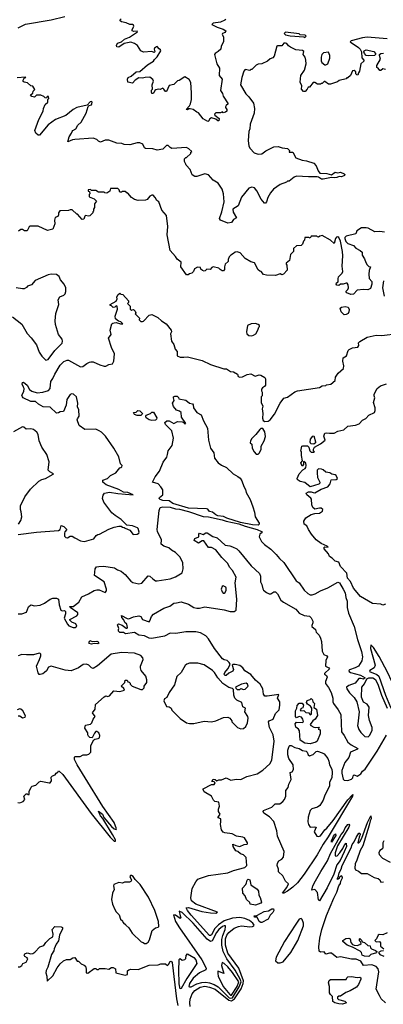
# Model space of a CAD drawing. Extents: x 2239805 to 2396427, y 665731 to 772158.
# Tile 122 of 256: x 2290723 to 2294691, y 723829 to 734586. Entities that reach past the tile are written whole.
import ezdxf

# ---------------------------------------------------------------- set-up
doc = ezdxf.new("R2010")
doc.units = 0

msp = doc.modelspace()

# ---------------------------------------------------------------- linework, layer by layer
at = {"layer": '0CON05XD'}
for points in [[(2290705, 734498), (2290785, 734538), (2291067, 734585), (2291215, 734621)], [(2292972, 734588), (2292961, 734579), (2292915, 734560), (2292833, 734547), (2292820, 734535), (2292880, 734505), (2292945, 734483), (2292973, 734463), (2292965, 734447), (2292938, 734435), (2292934, 734426), (2292949, 734395), (2292949, 734345), (2292923, 734297), (2292919, 734265), (2292891, 734239), (2292855, 734218), (2292848, 734205), (2292875, 734105), (2292905, 734055), (2292900, 733975), (2292934, 733935), (2292914, 733814), (2292935, 733778), (2292942, 733752), (2292998, 733665), (2292975, 733648), (2292970, 733635), (2292968, 733625), (2292982, 733605), (2292982, 733588), (2292970, 733575), (2292945, 733570), (2292935, 733580), (2292915, 733570), (2292863, 733567), (2292850, 733555), (2292852, 733542), (2292900, 733505), (2292898, 733482), (2292885, 733480), (2292865, 733500), (2292815, 733512), (2292797, 733503), (2292785, 733478), (2292776, 733474), (2292725, 733504), (2292675, 733570), (2292655, 733577), (2292616, 733606), (2292585, 733613), (2292568, 733612), (2292555, 733602), (2292540, 733605), (2292576, 733644), (2292586, 733665), (2292599, 733715), (2292597, 733785), (2292590, 733900), (2292572, 733932), (2292525, 733960), (2292465, 733920), (2292445, 733918), (2292405, 733878), (2292355, 733868), (2292325, 733802), (2292315, 733800), (2292298, 733828), (2292284, 733836), (2292255, 733822), (2292235, 733828), (2292209, 733821), (2292198, 733812), (2292188, 733785), (2292175, 733780), (2292165, 733780), (2292160, 733795), (2292162, 733815), (2292172, 733828), (2292170, 733875), (2292182, 733915), (2292175, 733932), (2292145, 733958), (2292094, 733956), (2292065, 733948), (2292025, 733952), (2291984, 733926), (2291955, 733892), (2291902, 733902), (2291899, 733935), (2291908, 733955), (2291941, 733969), (2291995, 734017), (2292035, 734019), (2292118, 734092), (2292185, 734132), (2292195, 734152), (2292225, 734180), (2292262, 734245), (2292260, 734255), (2292246, 734266), (2292225, 734292), (2292215, 734291), (2292193, 734275), (2292190, 734265), (2292198, 734235), (2292192, 734228), (2292165, 734237), (2292075, 734230), (2292047, 734247), (2292008, 734305), (2291975, 734326), (2291935, 734340), (2291863, 734327), (2291805, 734284), (2291785, 734288), (2291779, 734305), (2291792, 734328), (2291835, 734344), (2291868, 734372), (2291922, 734395), (2292010, 734455), (2292005, 734460), (2291967, 734457), (2291952, 734465), (2291950, 734475), (2291969, 734515), (2291965, 734527), (2291953, 734533), (2291925, 734533), (2291885, 734552), (2291835, 734564), (2291818, 734575), (2291818, 734585), (2291830, 734595)], [(2294734, 734376), (2294515, 734396), (2294465, 734389), (2294340, 734355), (2294330, 734345), (2294340, 734335), (2294422, 734282), (2294440, 734265), (2294452, 734235), (2294458, 734168), (2294480, 734145), (2294478, 734132), (2294448, 734105), (2294432, 734025), (2294420, 734005), (2294415, 733980), (2294402, 733982), (2294390, 733995), (2294390, 734015), (2294375, 734030), (2294355, 734028), (2294333, 733977), (2294305, 733950), (2294295, 733950), (2294285, 733940), (2294208, 733922), (2294192, 733908), (2294115, 733880), (2294095, 733880), (2294055, 733910), (2294045, 733910), (2294025, 733890), (2294015, 733890), (2294005, 733880), (2293975, 733880), (2293945, 733900), (2293925, 733900), (2293885, 733850), (2293872, 733848), (2293862, 733828), (2293837, 733803), (2293822, 733802), (2293798, 733828), (2293802, 733862), (2293783, 733905), (2293792, 733975), (2293833, 734035), (2293848, 734105), (2293847, 734145), (2293837, 734175), (2293818, 734205), (2293825, 734240), (2293809, 734249), (2293735, 734258), (2293680, 734285), (2293655, 734302), (2293638, 734325), (2293625, 734330), (2293605, 734328), (2293585, 734300), (2293535, 734300), (2293530, 734295), (2293502, 734188), (2293485, 734170), (2293455, 734160), (2293427, 734133), (2293365, 734102), (2293325, 734100), (2293305, 734090), (2293258, 734042), (2293245, 734040), (2293235, 734030), (2293185, 734040), (2293170, 734025), (2293148, 733955), (2293134, 733874), (2293190, 733775), (2293224, 733744), (2293273, 733675), (2293286, 733615), (2293281, 733565), (2293237, 733445), (2293233, 733395), (2293223, 733365), (2293217, 733265), (2293224, 733204), (2293237, 733177), (2293281, 733131), (2293325, 733118), (2293365, 733122), (2293410, 733155), (2293495, 733197), (2293545, 733202), (2293587, 733187), (2293645, 733180), (2293667, 733157), (2293665, 733140), (2293705, 733140), (2293735, 733078), (2293805, 733050), (2293855, 733044), (2293935, 733019), (2293960, 732990), (2293981, 732935), (2294000, 732910), (2294075, 732904), (2294125, 732892), (2294165, 732919), (2294195, 732913), (2294225, 732919), (2294263, 732903), (2294270, 732895), (2294268, 732885), (2294235, 732870), (2294209, 732871), (2294185, 732861), (2294155, 732859), (2294125, 732863), (2294035, 732842), (2294018, 732845), (2293986, 732866), (2293970, 732870), (2293875, 732868), (2293744, 732876), (2293720, 732865), (2293665, 732820), (2293645, 732820), (2293635, 732810), (2293565, 732787), (2293494, 732736), (2293460, 732695), (2293433, 732645), (2293417, 732595), (2293405, 732582), (2293395, 732582), (2293358, 732625), (2293312, 732715), (2293285, 732748), (2293255, 732758), (2293224, 732746), (2293145, 732648), (2293106, 732554), (2293050, 732515), (2293053, 732483), (2293088, 732422), (2293058, 732402), (2293035, 732372), (2292993, 732363), (2292914, 732394), (2292903, 732415), (2292928, 732485), (2292953, 732595), (2292947, 732685), (2292932, 732735), (2292889, 732799), (2292834, 732834), (2292782, 732892), (2292745, 732902), (2292655, 732872), (2292635, 732872), (2292605, 732890), (2292585, 732950), (2292540, 732995), (2292538, 733008), (2292520, 733035), (2292520, 733065), (2292535, 733080), (2292545, 733080), (2292590, 733125), (2292592, 733138), (2292600, 733145), (2292570, 733175), (2292545, 733188), (2292385, 733180), (2292365, 733190), (2292345, 733210), (2292325, 733210), (2292285, 733170), (2292225, 733162), (2292175, 733176), (2292095, 733178), (2292084, 733185), (2292066, 733226), (2292035, 733241), (2292005, 733242), (2291925, 733220), (2291864, 733224), (2291838, 733232), (2291785, 733237), (2291695, 733268), (2291655, 733268), (2291605, 733248), (2291585, 733258), (2291565, 733278), (2291525, 733293), (2291325, 733278), (2291298, 733272), (2291250, 733250), (2291264, 733306), (2291289, 733345), (2291294, 733366), (2291303, 733377), (2291335, 733394), (2291358, 733435), (2291395, 733466), (2291450, 733565), (2291472, 733638), (2291481, 733649), (2291505, 733657), (2291511, 733665), (2291513, 733685), (2291505, 733693), (2291491, 733689), (2291458, 733652), (2291345, 733627), (2291305, 733603), (2291225, 733540), (2291114, 733496), (2291035, 733438), (2290940, 733325), (2290923, 733323), (2290900, 733345), (2290888, 733375), (2290932, 733495), (2290978, 733585), (2290982, 733615), (2291002, 733658), (2291030, 733685), (2291030, 733715), (2291040, 733725), (2291038, 733748), (2291022, 733748), (2291015, 733730), (2291002, 733732), (2290988, 733748), (2290953, 733763), (2290908, 733762), (2290885, 733740), (2290855, 733748), (2290842, 733765), (2290866, 733784), (2290870, 733805), (2290890, 733825), (2290865, 733860), (2290845, 733862), (2290810, 733895), (2290773, 733903), (2290762, 733912), (2290760, 733925), (2290772, 733948), (2290790, 733955), (2290785, 733958), (2290695, 733952)], [(2293835, 734392), (2293850, 734405), (2293837, 734417), (2293785, 734420), (2293772, 734432), (2293625, 734448), (2293610, 734435), (2293625, 734422), (2293675, 734408), (2293825, 734400), (2293835, 734392)], [(2294535, 734190), (2294506, 734196), (2294486, 734216), (2294480, 734235), (2294483, 734245), (2294505, 734256), (2294587, 734237), (2294607, 734215), (2294606, 734204), (2294595, 734193), (2294535, 734190)], [(2294052, 734092), (2294065, 734093), (2294086, 734104), (2294108, 734165), (2294108, 734195), (2294095, 734230), (2294040, 734225), (2294022, 734205), (2294012, 734175), (2294012, 734135), (2294019, 734119), (2294052, 734092)], [(2294715, 734040), (2294685, 734048), (2294665, 734030), (2294655, 734030), (2294636, 734056), (2294622, 734065), (2294622, 734085), (2294662, 734155), (2294650, 734195), (2294651, 734205), (2294665, 734217), (2294695, 734219)], [(2294705, 732263), (2294655, 732271), (2294598, 732268), (2294525, 732307), (2294505, 732312), (2294455, 732312), (2294402, 732278), (2294390, 732245), (2294285, 732220), (2294273, 732207), (2294272, 732195), (2294284, 732164), (2294305, 732140), (2294365, 732118), (2294391, 732091), (2294440, 732065), (2294460, 732045), (2294460, 732015), (2294488, 731975), (2294502, 731932), (2294517, 731907), (2294535, 731890), (2294550, 731885), (2294537, 731845), (2294534, 731805), (2294538, 731758), (2294568, 731725), (2294568, 731695), (2294552, 731648), (2294523, 731633), (2294475, 731638), (2294405, 731630), (2294365, 731588), (2294337, 731583), (2294295, 731603), (2294283, 731615), (2294305, 731638), (2294311, 731655), (2294308, 731688), (2294296, 731706), (2294285, 731709), (2294255, 731698), (2294224, 731696), (2294205, 731681), (2294185, 731686), (2294178, 731698), (2294179, 731711), (2294199, 731721), (2294197, 731755), (2294203, 731777), (2294242, 731815), (2294250, 731835), (2294242, 731892), (2294249, 732005), (2294246, 732055), (2294224, 732165), (2294205, 732205), (2294195, 732212), (2294181, 732209), (2294169, 732195), (2294155, 732140), (2294115, 732178), (2294025, 732228), (2293998, 732222), (2293985, 732210), (2293972, 732212), (2293965, 732220), (2293905, 732220), (2293895, 732200), (2293878, 732208), (2293835, 732208), (2293832, 732178), (2293820, 732165), (2293810, 732135), (2293795, 732120), (2293745, 732116), (2293710, 732085), (2293710, 732055), (2293680, 732020), (2293666, 731954), (2293630, 731925), (2293630, 731915), (2293640, 731905), (2293642, 731848), (2293602, 731805), (2293585, 731798), (2293565, 731810), (2293515, 731793), (2293416, 731794), (2293385, 731803), (2293360, 731835), (2293345, 731838), (2293325, 731852), (2293285, 731930), (2293245, 731940), (2293185, 731977), (2293128, 732038), (2293095, 732050), (2293075, 732046), (2293055, 732031), (2293027, 732015), (2293010, 731995), (2292997, 731965), (2292998, 731945), (2292966, 731914), (2292957, 731885), (2292960, 731855), (2292947, 731843), (2292933, 731843), (2292910, 731855), (2292895, 731872), (2292835, 731886), (2292820, 731880), (2292802, 731858), (2292765, 731860), (2292748, 731842), (2292735, 731839), (2292718, 731845), (2292701, 731861), (2292695, 731878), (2292665, 731883), (2292630, 731865), (2292620, 731835), (2292600, 731815), (2292575, 731810), (2292562, 731798), (2292545, 731798), (2292482, 731885), (2292486, 731936), (2292440, 731970), (2292425, 731998), (2292366, 732065), (2292334, 732235), (2292339, 732325), (2292327, 732445), (2292274, 732504), (2292242, 732595), (2292221, 732611), (2292202, 732645), (2292178, 732668), (2292165, 732670), (2292145, 732658), (2292115, 732622), (2292097, 732613), (2292015, 732612), (2291975, 732622), (2291943, 732643), (2291905, 732690), (2291895, 732690), (2291875, 732710), (2291845, 732710), (2291835, 732700), (2291815, 732700), (2291808, 732728), (2291795, 732740), (2291715, 732740), (2291708, 732712), (2291675, 732690), (2291653, 732693), (2291645, 732700), (2291585, 732700), (2291555, 732720), (2291505, 732720), (2291495, 732730), (2291472, 732728), (2291472, 732712), (2291485, 732710), (2291490, 732685), (2291480, 732675), (2291482, 732652), (2291537, 732627), (2291560, 732605), (2291540, 732575), (2291540, 732535), (2291530, 732515), (2291530, 732495), (2291520, 732485), (2291520, 732475), (2291487, 732443), (2291475, 732438), (2291443, 732447), (2291435, 732440), (2291423, 732407), (2291405, 732402), (2291355, 732460), (2291345, 732460), (2291297, 732507), (2291275, 732510), (2291255, 732500), (2291163, 732497), (2291148, 732475), (2291146, 732454), (2291138, 732435), (2291110, 732425), (2291102, 732395), (2291108, 732355), (2291084, 732296), (2291025, 732284), (2290925, 732330), (2290839, 732331), (2290826, 732324), (2290805, 732280), (2290775, 732280), (2290755, 732293), (2290735, 732293), (2290710, 732275)], [(2290645, 731339), (2290745, 731258), (2290806, 731156), (2290850, 731110), (2290907, 731035), (2290936, 730955), (2290965, 730910), (2291008, 730868), (2291035, 730872), (2291105, 730973), (2291185, 731052), (2291192, 731075), (2291187, 731095), (2291147, 731145), (2291114, 731255), (2291111, 731295), (2291117, 731375), (2291150, 731475), (2291144, 731526), (2291161, 731559), (2291205, 731578), (2291218, 731592), (2291228, 731615), (2291228, 731655), (2291208, 731695), (2291170, 731745), (2291155, 731780), (2291125, 731802), (2291065, 731807), (2291035, 731800), (2290892, 731735), (2290851, 731689), (2290810, 731675), (2290799, 731661), (2290773, 731647), (2290755, 731644), (2290685, 731656)], [(2294703, 731565), (2294688, 731655), (2294698, 731732)], [(2290705, 728960), (2290905, 728987), (2291145, 729004), (2291166, 729015), (2291175, 729060), (2291205, 729048), (2291238, 729015), (2291215, 728992), (2291211, 728975), (2291213, 728945), (2291225, 728929), (2291246, 728924), (2291275, 728942), (2291295, 728942), (2291326, 728926), (2291385, 728891), (2291425, 728886), (2291455, 728892), (2291534, 728916), (2291558, 728952), (2291575, 728963), (2291595, 728964), (2291695, 729020), (2291755, 729042), (2291805, 729052), (2291832, 729052), (2291845, 729042), (2291865, 729040), (2291875, 729030), (2291925, 729010), (2291963, 728963), (2292006, 728964), (2292022, 728975), (2292026, 728986), (2292017, 729027), (2292010, 729035), (2291955, 729058), (2291892, 729062), (2291830, 729125), (2291765, 729168), (2291730, 729200), (2291640, 729315), (2291628, 729355), (2291635, 729390), (2291647, 729413), (2291705, 729424), (2291795, 729408), (2291960, 729395), (2291905, 729421), (2291855, 729426), (2291805, 729453), (2291666, 729505), (2291630, 729535), (2291630, 729555), (2291680, 729575), (2291715, 729608), (2291773, 729637), (2291815, 729690), (2291828, 729692), (2291838, 729702), (2291840, 729715), (2291823, 729733), (2291805, 729810), (2291752, 729905), (2291658, 730035), (2291615, 730078), (2291592, 730095), (2291555, 730111), (2291435, 730109), (2291374, 730154), (2291352, 730215), (2291353, 730227), (2291372, 730255), (2291369, 730325), (2291353, 730355), (2291359, 730395), (2291342, 730465), (2291310, 730495), (2291292, 730498), (2291275, 730490), (2291237, 730435), (2291230, 730375), (2291203, 730307), (2291165, 730302), (2291145, 730290), (2291125, 730288), (2291055, 730352), (2290978, 730358), (2290927, 730385), (2290894, 730414), (2290845, 730416), (2290762, 730455), (2290752, 730465), (2290748, 730485), (2290770, 730525), (2290771, 730555), (2290765, 730572), (2290749, 730605), (2290755, 730622), (2290766, 730626), (2290805, 730594), (2290831, 730545), (2290855, 730526), (2290915, 730509), (2290975, 730516), (2291036, 730534), (2291054, 730556), (2291063, 730635), (2291086, 730665), (2291108, 730715), (2291165, 730813), (2291205, 730850), (2291242, 730868), (2291255, 730868), (2291385, 730792), (2291414, 730796), (2291455, 730829), (2291484, 730846), (2291501, 730849), (2291525, 730849), (2291597, 730817), (2291645, 730802), (2291665, 730802), (2291695, 730818), (2291735, 730826), (2291752, 730855), (2291757, 730937), (2291726, 731005), (2291694, 731105), (2291722, 731145), (2291712, 731195), (2291728, 731262), (2291738, 731272), (2291755, 731274), (2291776, 731276), (2291825, 731264), (2291850, 731265), (2291828, 731285), (2291802, 731292), (2291768, 731318), (2291764, 731346), (2291792, 731425), (2291788, 731458), (2291775, 731460), (2291760, 731445), (2291745, 731442), (2291725, 731460), (2291712, 731462), (2291710, 731475), (2291775, 731510), (2291788, 731535), (2291782, 731555), (2291795, 731580), (2291815, 731600), (2291828, 731588), (2291850, 731585), (2291910, 731515), (2291910, 731495), (2291900, 731485), (2291928, 731458), (2291930, 731425), (2291945, 731410), (2291952, 731418), (2291965, 731420), (2291985, 731400), (2291990, 731385), (2291982, 731372), (2292030, 731325), (2292028, 731308), (2292045, 731290), (2292065, 731288), (2292075, 731292), (2292135, 731357), (2292164, 731366), (2292232, 731332), (2292272, 731295), (2292321, 731265), (2292377, 731195), (2292380, 731175), (2292370, 731155), (2292380, 731075), (2292406, 731036), (2292420, 730985), (2292440, 730960), (2292440, 730915), (2292475, 730900), (2292515, 730898), (2292555, 730904), (2292715, 730861)], [(2294265, 731363), (2294231, 731395), (2294222, 731435), (2294235, 731447), (2294275, 731454), (2294307, 731445), (2294319, 731419), (2294317, 731395), (2294308, 731375), (2294285, 731364), (2294265, 731363)], [(2293255, 731133), (2293275, 731138), (2293300, 731155), (2293322, 731195), (2293332, 731228), (2293340, 731235), (2293340, 731245), (2293327, 731257), (2293295, 731268), (2293248, 731262), (2293210, 731245), (2293198, 731175), (2293203, 731153), (2293224, 731134), (2293255, 731133)], [(2292715, 730861), (2292805, 730820), (2292952, 730772), (2292980, 730770), (2293024, 730744), (2293055, 730740), (2293100, 730715), (2293107, 730687), (2293125, 730680), (2293155, 730684), (2293205, 730710), (2293245, 730716), (2293292, 730692), (2293335, 730706), (2293355, 730702), (2293397, 730677), (2293407, 730663), (2293407, 730595), (2293395, 730578), (2293372, 730565), (2293361, 730549), (2293361, 730531), (2293370, 730515), (2293370, 730475), (2293360, 730465), (2293358, 730425), (2293358, 730405), (2293377, 730365), (2293370, 730335), (2293377, 730285), (2293372, 730232), (2293379, 730209), (2293397, 730197), (2293435, 730200), (2293456, 730214), (2293505, 730278), (2293565, 730398), (2293605, 730450), (2293645, 730462), (2293725, 730520), (2293755, 730530), (2293994, 730566), (2294023, 730587), (2294065, 730590), (2294073, 730597), (2294117, 730603), (2294166, 730644), (2294168, 730682), (2294198, 730725), (2294258, 730775), (2294262, 730805), (2294248, 730855), (2294255, 730890), (2294288, 730912), (2294308, 730972), (2294318, 730982), (2294355, 731001), (2294415, 731008), (2294426, 731025), (2294422, 731055), (2294435, 731072), (2294515, 731117), (2294615, 731139), (2294675, 731136), (2294855, 731159)], [(2294715, 728200), (2294685, 728190), (2294665, 728202), (2294575, 728208), (2294444, 728284), (2294366, 728375), (2294335, 728450), (2294302, 728485), (2294295, 728540), (2294223, 728613), (2294205, 728658), (2294165, 728672), (2294132, 728705), (2294105, 728720), (2294095, 728750), (2294046, 728805), (2294043, 728817), (2294053, 728827), (2294090, 728825), (2294080, 728835), (2294014, 728864), (2293958, 728905), (2293906, 728965), (2293874, 729015), (2293858, 729055), (2293826, 729076), (2293824, 729106), (2293846, 729144), (2293905, 729180), (2293945, 729192), (2293996, 729194), (2294028, 729215), (2294030, 729235), (2294015, 729248), (2293995, 729250), (2293945, 729238), (2293922, 729255), (2293910, 729285), (2293907, 729347), (2293900, 729360), (2293858, 729395), (2293850, 729415), (2293875, 729428), (2293905, 729428), (2293925, 729420), (2293945, 729418), (2294015, 729458), (2294085, 729482), (2294112, 729515), (2294121, 729559), (2294176, 729564), (2294192, 729575), (2294177, 729605), (2294165, 729613), (2294131, 729621), (2294107, 729637), (2294063, 729643), (2294035, 729670), (2294017, 729677), (2293985, 729680), (2293970, 729665), (2293968, 729635), (2293972, 729585), (2293998, 729535), (2293997, 729523), (2293987, 729513), (2293894, 729484), (2293835, 729530), (2293785, 729540), (2293764, 729554), (2293752, 729565), (2293752, 729575), (2293773, 729625), (2293815, 729670), (2293838, 729682), (2293847, 729693), (2293850, 729715), (2293845, 729740), (2293825, 729760), (2293820, 729755), (2293820, 729725), (2293805, 729710), (2293790, 729745), (2293810, 729765), (2293798, 729825), (2293800, 729865), (2293792, 729872), (2293802, 729925), (2293815, 729932), (2293865, 729930), (2293880, 729915), (2293890, 729875), (2293905, 729862), (2293935, 729860), (2293940, 729865), (2293930, 729875), (2293930, 729895), (2293940, 729915), (2294005, 729952), (2294057, 729993), (2294044, 730035), (2294055, 730068), (2294075, 730073), (2294105, 730068), (2294155, 730070), (2294195, 730089), (2294260, 730105), (2294304, 730146), (2294388, 730158), (2294428, 730172), (2294465, 730210), (2294502, 730228), (2294534, 730266), (2294597, 730295), (2294604, 730315), (2294604, 730344), (2294584, 730405), (2294600, 730455), (2294592, 730475), (2294593, 730495), (2294624, 730556), (2294660, 730585), (2294725, 730606)], [(2293325, 729064), (2293265, 729066), (2293132, 729092), (2292985, 729139), (2292948, 729158), (2292885, 729167), (2292864, 729175), (2292827, 729207), (2292795, 729213), (2292775, 729237), (2292762, 729242), (2292565, 729250), (2292395, 729302), (2292355, 729331), (2292285, 729335), (2292257, 729345), (2292247, 729355), (2292249, 729365), (2292287, 729395), (2292285, 729448), (2292265, 729483), (2292235, 729516), (2292172, 729535), (2292200, 729590), (2292248, 729652), (2292288, 729752), (2292328, 729805), (2292338, 729835), (2292344, 729876), (2292386, 729934), (2292400, 730015), (2292382, 730095), (2292314, 730164), (2292308, 730185), (2292328, 730202), (2292355, 730204), (2292404, 730174), (2292445, 730197), (2292495, 730194), (2292509, 730189), (2292525, 730170), (2292537, 730175), (2292490, 730245), (2292484, 730294), (2292468, 730308), (2292435, 730320), (2292400, 730360), (2292392, 730398), (2292408, 730425), (2292400, 730455), (2292403, 730465), (2292415, 730473), (2292442, 730472), (2292458, 730458), (2292460, 730445), (2292535, 730430), (2292578, 730398), (2292609, 730389), (2292617, 730377), (2292620, 730345), (2292658, 730295), (2292705, 730268), (2292729, 730205), (2292772, 730125), (2292784, 729994), (2292806, 729905), (2292842, 729855), (2292848, 729795), (2292888, 729745), (2292925, 729720), (2292980, 729695), (2293054, 729624), (2293105, 729597), (2293128, 729578), (2293148, 729548), (2293168, 729485), (2293188, 729455), (2293195, 729420), (2293237, 729345), (2293267, 729265), (2293287, 729205), (2293292, 729155), (2293337, 729087), (2293337, 729073), (2293325, 729064)], [(2292045, 730262), (2292005, 730262), (2291975, 730272), (2291964, 730296), (2291995, 730300), (2292014, 730316), (2292035, 730313), (2292062, 730285), (2292060, 730275), (2292045, 730262)], [(2292165, 730208), (2292135, 730216), (2292103, 730235), (2292098, 730255), (2292104, 730266), (2292150, 730285), (2292165, 730298), (2292185, 730300), (2292219, 730235), (2292215, 730220), (2292205, 730212), (2292165, 730208)], [(2290710, 729075), (2290736, 729115), (2290748, 729155), (2290741, 729211), (2290732, 729235), (2290732, 729275), (2290778, 729375), (2290842, 729458), (2290932, 729545), (2290965, 729562), (2291005, 729572), (2291090, 729620), (2291092, 729625), (2291053, 729645), (2291034, 729665), (2291046, 729754), (2291019, 729835), (2290966, 729916), (2290936, 729985), (2290926, 730056), (2290910, 730080), (2290875, 730109), (2290845, 730116), (2290795, 730112), (2290770, 730135), (2290755, 730138), (2290656, 730084)], [(2293325, 729840), (2293340, 729855), (2293358, 729895), (2293360, 729925), (2293393, 729985), (2293406, 730034), (2293398, 730085), (2293375, 730120), (2293355, 730120), (2293345, 730110), (2293302, 730055), (2293255, 730010), (2293243, 729985), (2293240, 729965), (2293255, 729950), (2293262, 729905), (2293282, 729865), (2293305, 729840), (2293325, 729840)], [(2293935, 729950), (2293902, 729952), (2293892, 729972), (2293898, 730005), (2293924, 730036), (2293935, 730040), (2293950, 729975), (2293950, 729965), (2293935, 729950)], [(2292176, 728476), (2292205, 728457), (2292225, 728456), (2292365, 728478), (2292425, 728499), (2292498, 728542), (2292509, 728585), (2292504, 728654), (2292475, 728713), (2292424, 728764), (2292379, 728789), (2292350, 728815), (2292295, 728833), (2292267, 728855), (2292271, 728905), (2292226, 728995), (2292222, 729015), (2292246, 729225), (2292257, 729255), (2292287, 729263), (2292365, 729260), (2292425, 729242), (2292468, 729238), (2292565, 729214), (2292725, 729160), (2292785, 729156), (2292932, 729122), (2292975, 729108), (2293115, 729080), (2293185, 729053), (2293316, 729016), (2293362, 728995), (2293370, 728985), (2293344, 728966), (2293337, 728935), (2293363, 728885), (2293394, 728854), (2293465, 728803), (2293523, 728745), (2293559, 728699), (2293607, 728657), (2293740, 728455), (2293772, 728432), (2293828, 728355), (2293866, 728316), (2293895, 728303), (2293915, 728303), (2293946, 728314), (2294005, 728346), (2294085, 728379), (2294195, 728441), (2294215, 728433), (2294255, 728365), (2294277, 728325), (2294282, 728275), (2294296, 728235), (2294296, 728165), (2294312, 728102), (2294372, 727955), (2294409, 727815), (2294453, 727683), (2294464, 727625), (2294458, 727582), (2294419, 727525), (2294385, 727505), (2294324, 727485), (2294314, 727475), (2294318, 727465), (2294334, 727455), (2294443, 727425), (2294492, 727395), (2294475, 727383), (2294445, 727390), (2294425, 727388), (2294385, 727337), (2294315, 727313), (2294290, 727295), (2294293, 727275), (2294322, 727232), (2294375, 727180), (2294402, 727135), (2294427, 727025), (2294414, 726895), (2294411, 726875), (2294425, 726832), (2294445, 726798), (2294490, 726755), (2294525, 726753), (2294542, 726765), (2294569, 726821), (2294570, 726855), (2294541, 726931), (2294530, 726985), (2294537, 727075), (2294515, 727108), (2294475, 727130), (2294452, 727185), (2294457, 727295), (2294488, 727332), (2294510, 727385), (2294533, 727397), (2294578, 727395), (2294605, 727378), (2294635, 727315), (2294670, 727205), (2294733, 727063)], [(2292434, 728216), (2292485, 728226), (2292565, 728201), (2292625, 728164), (2292655, 728158), (2292685, 728157), (2292745, 728171), (2292955, 728140), (2293020, 728120), (2293065, 728120), (2293086, 728135), (2293094, 728255), (2293074, 728435), (2293084, 728495), (2293045, 728570), (2293014, 728605), (2292994, 728645), (2292929, 728709), (2292865, 728793), (2292815, 728820), (2292785, 728820), (2292732, 728892), (2292715, 728892), (2292675, 728868), (2292628, 728895), (2292635, 728919), (2292680, 728935), (2292678, 728965), (2292685, 728977), (2292725, 728962), (2292755, 728979), (2292769, 728979), (2292831, 728941), (2292877, 728927), (2292965, 728844), (2293015, 728838), (2293045, 728827), (2293094, 728804), (2293114, 728784), (2293248, 728618), (2293340, 728535), (2293350, 728505), (2293350, 728445), (2293366, 728415), (2293375, 728370), (2293384, 728354), (2293415, 728328), (2293445, 728313), (2293463, 728313), (2293495, 728334), (2293515, 728334), (2293536, 728315), (2293574, 728245), (2293602, 728222), (2293735, 728145), (2293774, 728104), (2293828, 728078), (2293885, 728068), (2293903, 728053), (2293922, 728015), (2293922, 727995), (2293911, 727969), (2293912, 727955), (2293950, 727925), (2293958, 727895), (2293991, 727861), (2294005, 727830), (2294017, 727793), (2294026, 727686), (2294041, 727651), (2294076, 727636), (2294082, 727625), (2294064, 727586), (2294062, 727525), (2294098, 727505), (2294103, 727495), (2294050, 727445), (2294050, 727435), (2294072, 727422), (2294078, 727405), (2294059, 727355), (2294060, 727335), (2294095, 727290), (2294123, 727235), (2294142, 727175), (2294141, 727135), (2294148, 727115), (2294198, 727048), (2294227, 726995), (2294236, 726806), (2294265, 726767), (2294305, 726694), (2294340, 726665), (2294414, 726625), (2294410, 726615), (2294334, 726585), (2294316, 726525), (2294270, 726470), (2294240, 726385), (2294238, 726355), (2294255, 726290), (2294265, 726278), (2294305, 726273), (2294345, 726290), (2294360, 726305), (2294363, 726325), (2294372, 726335), (2294405, 726322), (2294425, 726331), (2294445, 726347), (2294465, 726375), (2294495, 726398), (2294625, 726596), (2294725, 726768)], [(2290706, 728096), (2290745, 728094), (2290797, 728115), (2290818, 728172), (2290845, 728193), (2290885, 728184), (2290945, 728190), (2290995, 728211), (2291055, 728256), (2291085, 728266), (2291125, 728267), (2291148, 728255), (2291154, 728195), (2291172, 728135), (2291185, 728128), (2291212, 728132), (2291222, 728122), (2291222, 728095), (2291209, 728049), (2291245, 727981), (2291261, 727965), (2291305, 727946), (2291328, 727945), (2291345, 727960), (2291336, 727985), (2291293, 728003), (2291272, 728025), (2291272, 728035), (2291347, 728075), (2291358, 728088), (2291357, 728105), (2291274, 728164), (2291272, 728175), (2291305, 728177), (2291367, 728223), (2291400, 728280), (2291475, 728314), (2291535, 728351), (2291565, 728359), (2291592, 728358), (2291655, 728327), (2291671, 728345), (2291671, 728365), (2291644, 728445), (2291538, 728515), (2291548, 728585), (2291563, 728607), (2291586, 728614), (2291643, 728617), (2291757, 728597), (2291790, 728575), (2291831, 728561), (2291855, 728538), (2291876, 728526), (2291935, 728452), (2291958, 728438), (2292025, 728422), (2292055, 728430), (2292125, 728512), (2292145, 728508), (2292176, 728476)], [(2292955, 728322), (2292965, 728330), (2292975, 728352), (2292978, 728375), (2292973, 728385), (2292945, 728400), (2292932, 728395), (2292922, 728365), (2292932, 728335), (2292945, 728322), (2292955, 728322)], [(2292584, 723804), (2292580, 723845), (2292585, 723885), (2292605, 723942), (2292635, 723979), (2292692, 724015), (2292745, 724026), (2292795, 724018), (2292855, 723995), (2293004, 723874), (2293035, 723869), (2293069, 723891), (2293142, 723998), (2293163, 724055), (2293165, 724085), (2293115, 724225), (2292995, 724387), (2292970, 724475), (2292971, 724545), (2292984, 724585), (2293004, 724615), (2293065, 724662), (2293110, 724680), (2293144, 724686), (2293233, 724677), (2293265, 724679), (2293278, 724685), (2293281, 724695), (2293269, 724715), (2293231, 724745), (2293181, 724765), (2293125, 724778), (2293045, 724772), (2292955, 724740), (2292892, 724698), (2292853, 724657), (2292815, 724589), (2292805, 724581), (2292795, 724582), (2292594, 724805), (2292555, 724855), (2292541, 724885), (2292565, 724888), (2292711, 724845), (2292805, 724828), (2292865, 724825), (2292882, 724835), (2292644, 724924), (2292599, 724959), (2292592, 724992), (2292606, 725095), (2292645, 725169), (2292668, 725195), (2292695, 725209), (2292785, 725236), (2292995, 725267), (2293055, 725290), (2293182, 725325), (2293201, 725345), (2293194, 725434), (2293165, 725462), (2293132, 725472), (2293105, 725500), (2293082, 725505), (2293052, 725555), (2293050, 725580), (2293083, 725563), (2293125, 725552), (2293174, 725576), (2293205, 725580), (2293210, 725585), (2293208, 725595), (2293175, 725648), (2293160, 725655), (2293088, 725668), (2293042, 725692), (2292963, 725703), (2292945, 725710), (2292924, 725734), (2292913, 725795), (2292920, 725825), (2292918, 725855), (2292890, 725865), (2292890, 725875), (2292910, 725905), (2292893, 725937), (2292893, 725963), (2292902, 725995), (2292895, 726038), (2292854, 726044), (2292839, 726059), (2292817, 726105), (2292735, 726150), (2292724, 726175), (2292727, 726185), (2292815, 726230), (2292845, 726230), (2292858, 726248), (2292845, 726260), (2292820, 726265), (2292835, 726288), (2292857, 726287), (2292875, 726270), (2292895, 726280), (2292927, 726283), (2292975, 726303), (2293029, 726279), (2293085, 726289), (2293135, 726284), (2293201, 726319), (2293315, 726347), (2293375, 726387), (2293453, 726457), (2293476, 726495), (2293502, 726705), (2293489, 726775), (2293451, 726855), (2293440, 726915), (2293445, 726926), (2293490, 726945), (2293514, 727005), (2293554, 727045), (2293561, 727099), (2293563, 727135), (2293536, 727175), (2293550, 727215), (2293425, 727194), (2293397, 727197), (2293385, 727218), (2293378, 727275), (2293346, 727326), (2293295, 727370), (2293245, 727431), (2293181, 727471), (2293157, 727505), (2293125, 727532), (2293075, 727543), (2293048, 727542), (2293041, 727535), (2293056, 727486), (2293051, 727469), (2293004, 727446), (2292975, 727423), (2292961, 727421), (2292956, 727435), (2292963, 727455), (2292996, 727495), (2293018, 727535), (2293020, 727545), (2293009, 727565), (2292988, 727585), (2292953, 727593), (2292938, 727605), (2292848, 727718), (2292785, 727822), (2292756, 727856), (2292695, 727888), (2292645, 727897), (2292575, 727899), (2292535, 727900), (2292429, 727881), (2292365, 727885), (2292305, 727850), (2292166, 727824), (2292135, 727828), (2292085, 727856), (2292025, 727862), (2291975, 727891), (2291877, 727877), (2291855, 727890), (2291815, 727893), (2291802, 727905), (2291800, 727925), (2291806, 727936), (2291790, 727975), (2291803, 727987), (2291841, 727971), (2291885, 727937), (2291895, 727938), (2291900, 727945), (2291894, 727984), (2291872, 728002), (2291861, 728031), (2291838, 728055), (2291833, 728077), (2291895, 728043), (2291915, 728041), (2291965, 728062), (2292025, 728074), (2292047, 728065), (2292065, 728033), (2292135, 728007), (2292145, 728018), (2292162, 728065), (2292185, 728091), (2292295, 728158), (2292362, 728178), (2292405, 728210), (2292434, 728216)], [(2291505, 727764), (2291481, 727771), (2291480, 727785), (2291488, 727802), (2291515, 727793), (2291566, 727796), (2291579, 727789), (2291586, 727776), (2291575, 727767), (2291535, 727772), (2291505, 727764)], [(2294805, 727039), (2294815, 727041), (2294828, 727052), (2294845, 727082), (2294860, 727145), (2294856, 727186), (2294833, 727255), (2294737, 727457), (2294645, 727629), (2294585, 727729), (2294555, 727758), (2294551, 727715), (2294603, 727535), (2294593, 727507), (2294544, 727475), (2294542, 727465), (2294622, 727432), (2294643, 727413), (2294716, 727205), (2294771, 727075), (2294788, 727048), (2294805, 727039)], [(2290703, 726033), (2290725, 726030), (2290760, 726045), (2290778, 726065), (2290770, 726105), (2290793, 726127), (2290805, 726130), (2290815, 726120), (2290827, 726123), (2290828, 726155), (2290847, 726203), (2290858, 726212), (2290898, 726225), (2290935, 726258), (2290955, 726267), (2291045, 726248), (2291055, 726250), (2291069, 726271), (2291068, 726312), (2291083, 726327), (2291110, 726335), (2291122, 726355), (2291140, 726365), (2291145, 726380), (2291155, 726378), (2291195, 726340), (2291503, 725913), (2291709, 725655), (2291755, 725612), (2291768, 725612), (2291768, 725625), (2291736, 725685), (2291631, 725861), (2291605, 725890), (2291582, 725938), (2291626, 725906), (2291641, 725871), (2291725, 725773), (2291755, 725748), (2291775, 725740), (2291778, 725745), (2291756, 725815), (2291630, 725990), (2291438, 726302), (2291349, 726445), (2291322, 726505), (2291320, 726525), (2291325, 726538), (2291382, 726538), (2291415, 726553), (2291455, 726553), (2291478, 726562), (2291500, 726585), (2291500, 726655), (2291533, 726717), (2291543, 726727), (2291578, 726732), (2291595, 726740), (2291597, 726765), (2291586, 726796), (2291565, 726810), (2291555, 726808), (2291539, 726791), (2291515, 726740), (2291490, 726745), (2291475, 726760), (2291468, 726775), (2291468, 726795), (2291433, 726845), (2291442, 726878), (2291495, 726889), (2291512, 726905), (2291526, 726944), (2291547, 726973), (2291518, 727015), (2291548, 727052), (2291552, 727105), (2291645, 727190), (2291665, 727198), (2291685, 727192), (2291705, 727200), (2291750, 727255), (2291815, 727248), (2291868, 727262), (2291859, 727279), (2291832, 727305), (2291870, 727345), (2291875, 727370), (2291895, 727370), (2291902, 727352), (2291918, 727348), (2291928, 727338), (2291930, 727325), (2291950, 727305), (2292045, 727268), (2292065, 727270), (2292080, 727285), (2292080, 727305), (2292112, 727345), (2292112, 727375), (2292098, 727415), (2292050, 727475), (2292042, 727505), (2292042, 727525), (2292070, 727595), (2292068, 727615), (2292045, 727640), (2291976, 727666), (2291835, 727674), (2291722, 727655), (2291574, 727526), (2291525, 727499), (2291505, 727507), (2291476, 727536), (2291454, 727546), (2291415, 727540), (2291364, 727506), (2291285, 727474), (2291220, 727480), (2291065, 727523), (2291038, 727512), (2291015, 727473), (2290995, 727453), (2290975, 727440), (2290945, 727432), (2290934, 727434), (2290925, 727450), (2290907, 727525), (2290941, 727595), (2290954, 727635), (2290953, 727655), (2290945, 727663), (2290934, 727664), (2290873, 727647), (2290797, 727647), (2290745, 727651), (2290705, 727636)], [(2293135, 726840), (2293165, 726842), (2293190, 726865), (2293208, 726905), (2293217, 726955), (2293212, 726975), (2293182, 727025), (2293188, 727065), (2293160, 727080), (2293148, 727125), (2293093, 727153), (2293070, 727175), (2293060, 727205), (2293058, 727268), (2293045, 727280), (2293005, 727290), (2292939, 727335), (2292886, 727395), (2292849, 727455), (2292826, 727476), (2292735, 727537), (2292666, 727556), (2292575, 727556), (2292548, 727545), (2292530, 727530), (2292486, 727454), (2292439, 727411), (2292411, 727319), (2292354, 727236), (2292328, 727182), (2292302, 727165), (2292297, 727145), (2292325, 727082), (2292355, 727078), (2292376, 727066), (2292384, 727044), (2292475, 726952), (2292545, 726903), (2292575, 726897), (2292625, 726897), (2292735, 726921), (2292775, 726919), (2292815, 726917), (2292863, 726927), (2292948, 726962), (2292995, 726968), (2293016, 726956), (2293040, 726925), (2293040, 726915), (2293100, 726855), (2293135, 726840)], [(2293165, 727270), (2293185, 727272), (2293217, 727305), (2293208, 727328), (2293195, 727338), (2293145, 727328), (2293080, 727295), (2293082, 727282), (2293095, 727270), (2293125, 727270), (2293135, 727280), (2293165, 727270)], [(2293895, 726674), (2293835, 726683), (2293783, 726715), (2293777, 726817), (2293766, 726836), (2293736, 726856), (2293728, 726895), (2293745, 726912), (2293805, 726909), (2293820, 726915), (2293813, 726945), (2293798, 726965), (2293775, 726973), (2293745, 726958), (2293734, 726974), (2293732, 727035), (2293747, 727065), (2293751, 727095), (2293775, 727120), (2293805, 727120), (2293819, 727099), (2293813, 727067), (2293795, 727060), (2293783, 727047), (2293790, 727035), (2293825, 727040), (2293845, 727018), (2293880, 727015), (2293895, 726990), (2293907, 727003), (2293910, 727065), (2293896, 727086), (2293865, 727108), (2293852, 727125), (2293862, 727148), (2293895, 727160), (2293905, 727170), (2293917, 727157), (2293923, 727133), (2293940, 727115), (2293932, 727072), (2293962, 727055), (2293974, 726985), (2293949, 726945), (2293922, 726928), (2293892, 726885), (2293900, 726875), (2293935, 726857), (2293955, 726852), (2293985, 726858), (2293990, 726845), (2293980, 726835), (2293995, 726830), (2294001, 726821), (2294004, 726785), (2293970, 726705), (2293956, 726694), (2293895, 726674)], [(2290705, 726980), (2290725, 726980), (2290755, 726958), (2290783, 726967), (2290785, 726980), (2290756, 727035), (2290735, 727052), (2290725, 727058), (2290695, 727048)], [(2293605, 725044), (2293590, 725045), (2293638, 725105), (2293657, 725145), (2293624, 725175), (2293595, 725232), (2293548, 725275), (2293548, 725305), (2293532, 725345), (2293538, 725372), (2293552, 725398), (2293585, 725414), (2293604, 725436), (2293608, 725498), (2293538, 725665), (2293531, 725725), (2293495, 725827), (2293449, 725879), (2293387, 725917), (2293380, 725935), (2293385, 725948), (2293475, 725982), (2293510, 726020), (2293561, 726019), (2293596, 726045), (2293612, 726065), (2293626, 726105), (2293627, 726165), (2293652, 726198), (2293661, 726235), (2293686, 726285), (2293675, 726360), (2293695, 726370), (2293710, 726395), (2293707, 726445), (2293659, 726515), (2293650, 726555), (2293650, 726605), (2293665, 726650), (2293673, 726657), (2293685, 726657), (2293725, 726634), (2293775, 726623), (2293811, 726601), (2293850, 726595), (2293862, 726585), (2293873, 726553), (2293885, 726544), (2293925, 726559), (2293958, 726592), (2293975, 726594), (2294025, 726578), (2294046, 726566), (2294085, 726513), (2294098, 726485), (2294104, 726445), (2294128, 726398), (2294134, 726364), (2294131, 726305), (2294106, 726255), (2294104, 726215), (2294048, 726105), (2294035, 726060), (2293998, 726002), (2293975, 725983), (2293910, 725965), (2293894, 725946), (2293873, 725875), (2293867, 725823), (2293876, 725795), (2293895, 725766), (2293945, 725770), (2293958, 725765), (2293937, 725715), (2293967, 725667), (2293985, 725661), (2294005, 725669), (2294053, 725735), (2294075, 725752), (2294145, 725836), (2294305, 726062), (2294355, 726118), (2294360, 726120), (2294357, 726105), (2294091, 725659), (2294035, 725579), (2293969, 725461), (2293829, 725251), (2293754, 725156), (2293705, 725110), (2293645, 725064), (2293605, 725044)], [(2294717, 723845), (2294669, 723889), (2294651, 723925), (2294613, 723995), (2294642, 724185), (2294635, 724216), (2294615, 724243), (2294565, 724262), (2294474, 724254), (2294445, 724302), (2294395, 724323), (2294343, 724323), (2294225, 724349), (2294185, 724339), (2294125, 724387), (2294105, 724389), (2294065, 724377), (2294045, 724404), (2294005, 724399), (2293991, 724411), (2293988, 724458), (2293997, 724553), (2294019, 724645), (2294072, 724798), (2294150, 724990), (2294185, 725054), (2294207, 725123), (2294225, 725150), (2294229, 725175), (2294245, 725210), (2294245, 725220), (2294235, 725232), (2294212, 725218), (2294210, 725205), (2294192, 725192), (2294190, 725205), (2294202, 725228), (2294209, 725265), (2294233, 725305), (2294242, 725345), (2294340, 725540), (2294350, 725575), (2294373, 725605), (2294395, 725652), (2294425, 725698), (2294435, 725700), (2294440, 725685), (2294427, 725655), (2294412, 725592), (2294425, 725592), (2294436, 725605), (2294458, 725645), (2294518, 725815), (2294555, 725888), (2294560, 725855), (2294548, 725835), (2294538, 725785), (2294468, 725562), (2294439, 725511), (2294404, 725405), (2294384, 725365), (2294380, 725315), (2294388, 725298), (2294420, 725285), (2294455, 725258), (2294515, 725258), (2294593, 725213), (2294635, 725202), (2294655, 725190), (2294665, 725162), (2294695, 725168)], [(2293995, 724960), (2293985, 724970), (2293975, 725050), (2293945, 725082), (2293910, 725075), (2293924, 725125), (2293951, 725179), (2294008, 725282), (2294083, 725395), (2294114, 725476), (2294230, 725685), (2294256, 725714), (2294274, 725756), (2294305, 725792), (2294315, 725798), (2294323, 725785), (2294316, 725765), (2294191, 725559), (2294166, 725485), (2294166, 725455), (2294175, 725448), (2294187, 725453), (2294217, 725483), (2294250, 725530), (2294265, 725566), (2294285, 725588), (2294288, 725552), (2294264, 725495), (2294220, 725400), (2294185, 725353), (2294150, 725250), (2294079, 725101), (2293995, 724960)], [(2294125, 725600), (2294125, 725620), (2294142, 725648), (2294152, 725678), (2294170, 725690), (2294172, 725675), (2294125, 725600)], [(2294698, 725615), (2294688, 725595), (2294688, 725545), (2294682, 725528), (2294655, 725510), (2294642, 725485), (2294648, 725465), (2294682, 725425), (2294765, 725382)], [(2292105, 724492), (2292125, 724508), (2292140, 724535), (2292168, 724635), (2292204, 724666), (2292235, 724673), (2292240, 724680), (2292237, 724735), (2292198, 724855), (2292130, 725000), (2292039, 725139), (2291982, 725192), (2291961, 725225), (2291945, 725236), (2291932, 725235), (2291924, 725225), (2291942, 725185), (2291935, 725172), (2291920, 725165), (2291868, 725162), (2291845, 725152), (2291805, 725160), (2291751, 725139), (2291748, 725125), (2291754, 725085), (2291736, 725044), (2291724, 724974), (2291736, 724925), (2291761, 724865), (2291775, 724838), (2291807, 724807), (2291825, 724760), (2291845, 724740), (2291850, 724725), (2291865, 724710), (2291875, 724710), (2291880, 724695), (2291916, 724666), (2291950, 724605), (2292048, 724512), (2292070, 724505), (2292085, 724492), (2292105, 724492)], [(2293295, 724914), (2293240, 724925), (2293235, 724940), (2293198, 724975), (2293184, 725014), (2293158, 725045), (2293153, 725097), (2293191, 725139), (2293200, 725155), (2293204, 725185), (2293215, 725196), (2293235, 725190), (2293246, 725136), (2293315, 725088), (2293329, 725065), (2293332, 725022), (2293349, 724995), (2293361, 724945), (2293355, 724933), (2293295, 724914)], [(2293025, 723896), (2293045, 723901), (2293120, 724020), (2293139, 724075), (2293129, 724105), (2293075, 724202), (2292984, 724325), (2292943, 724405), (2292931, 724475), (2292931, 724539), (2292939, 724581), (2292966, 724646), (2292971, 724675), (2292968, 724685), (2292955, 724687), (2292935, 724678), (2292895, 724645), (2292872, 724615), (2292825, 724522), (2292805, 724515), (2292770, 724540), (2292615, 724715), (2292495, 724833), (2292462, 724848), (2292476, 724796), (2292480, 724775), (2292475, 724768), (2292425, 724802), (2292403, 724807), (2292424, 724735), (2292466, 724665), (2292710, 724315), (2292759, 724225), (2292753, 724207), (2292685, 724175), (2292616, 724115), (2292575, 724055), (2292570, 724025), (2292575, 724020), (2292595, 724022), (2292657, 724053), (2292712, 724068), (2292755, 724070), (2292793, 724063), (2292845, 724045), (2292889, 724019), (2293011, 723901), (2293025, 723896)], [(2293365, 724722), (2293355, 724722), (2293338, 724735), (2293315, 724780), (2293285, 724783), (2293282, 724795), (2293312, 724798), (2293391, 724845), (2293438, 724852), (2293475, 724874), (2293493, 724873), (2293496, 724854), (2293485, 724832), (2293456, 724804), (2293435, 724758), (2293365, 724722)], [(2290705, 724240), (2290725, 724240), (2290745, 724252), (2290756, 724274), (2290795, 724290), (2290812, 724325), (2290805, 724338), (2290780, 724350), (2290772, 724365), (2290781, 724379), (2290805, 724392), (2290845, 724380), (2290865, 724383), (2290890, 724400), (2290942, 724458), (2290985, 724473), (2291007, 724505), (2291053, 724547), (2291084, 724566), (2291088, 724595), (2291078, 724645), (2291105, 724680), (2291176, 724676), (2291189, 724669), (2291192, 724655), (2291159, 724585), (2291147, 724523), (2291122, 724485), (2291100, 724435), (2291097, 724413), (2291072, 724375), (2291030, 724235), (2291013, 724197), (2291010, 724175), (2291020, 724135), (2291022, 724082), (2291085, 724140), (2291133, 724227), (2291165, 724270), (2291200, 724305), (2291235, 724320), (2291275, 724320), (2291303, 724337), (2291325, 724340), (2291352, 724302), (2291365, 724300), (2291395, 724270), (2291428, 724258), (2291440, 724245), (2291450, 724215), (2291450, 724175), (2291465, 724170), (2291535, 724220), (2291555, 724220), (2291565, 724210), (2291585, 724210), (2291595, 724220), (2291655, 724220), (2291695, 724212), (2291725, 724233), (2291743, 724233), (2291767, 724217), (2291773, 724173), (2291875, 724148), (2291900, 724155), (2291900, 724195), (2291913, 724207), (2291935, 724212), (2292015, 724208), (2292135, 724257), (2292235, 724262), (2292265, 724272), (2292315, 724270), (2292335, 724252), (2292347, 724263), (2292365, 724298), (2292375, 724302), (2292386, 724285), (2292435, 723890), (2292448, 723815)], [(2293542, 724282), (2293565, 724284), (2293597, 724293), (2293683, 724397), (2293757, 724525), (2293820, 724685), (2293821, 724715), (2293807, 724755), (2293795, 724765), (2293775, 724759), (2293735, 724706), (2293614, 724516), (2293523, 724345), (2293514, 724304), (2293542, 724282)], [(2294735, 724609), (2294685, 724588), (2294645, 724593), (2294634, 724586), (2294617, 724543), (2294600, 724525), (2294615, 724512), (2294650, 724515), (2294662, 724502), (2294662, 724465), (2294698, 724435)], [(2294535, 724350), (2294485, 724354), (2294461, 724365), (2294454, 724395), (2294440, 724410), (2294355, 724454), (2294298, 724475), (2294250, 724515), (2294250, 724525), (2294283, 724547), (2294315, 724552), (2294328, 724545), (2294338, 724505), (2294354, 724484), (2294374, 724474), (2294405, 724473), (2294437, 724483), (2294450, 724495), (2294448, 724508), (2294433, 724523), (2294430, 724545), (2294435, 724550), (2294455, 724530), (2294462, 724512), (2294486, 724506), (2294523, 724473), (2294548, 724468), (2294552, 724445), (2294562, 724435), (2294605, 724419), (2294619, 724405), (2294618, 724392), (2294557, 724373), (2294535, 724350)], [(2292475, 724000), (2292464, 724054), (2292459, 724205), (2292462, 724305), (2292465, 724320), (2292475, 724330), (2292495, 724313), (2292525, 724318), (2292535, 724330), (2292539, 724361), (2292555, 724380), (2292625, 724341), (2292646, 724315), (2292658, 724275), (2292548, 724112), (2292485, 724003), (2292475, 724000)], [(2294692, 724415), (2294665, 724410), (2294640, 724395), (2294652, 724372), (2294697, 724357)], [(2293025, 723929), (2293035, 723931), (2293096, 724025), (2293113, 724075), (2293045, 724177), (2292995, 724238), (2292955, 724276), (2292933, 724287), (2292927, 724255), (2292950, 724165), (2292885, 724190), (2292884, 724166), (2292891, 724135), (2292945, 724025), (2293015, 723935), (2293025, 723929)], [(2294245, 723832), (2294205, 723833), (2294162, 723845), (2294139, 723859), (2294138, 723915), (2294115, 723937), (2294106, 723955), (2294104, 724024), (2294093, 724065), (2294102, 724088), (2294115, 724100), (2294285, 724100), (2294292, 724118), (2294305, 724130), (2294345, 724132), (2294405, 724122), (2294437, 724127), (2294445, 724120), (2294446, 724105), (2294422, 724045), (2294398, 724015), (2294330, 723975), (2294283, 723957), (2294225, 723920), (2294205, 723920), (2294192, 723908), (2294193, 723893), (2294203, 723883), (2294270, 723865), (2294290, 723845), (2294245, 723832)]]:
    msp.add_lwpolyline(points, dxfattribs=at)

doc.saveas('drawing.dxf')
